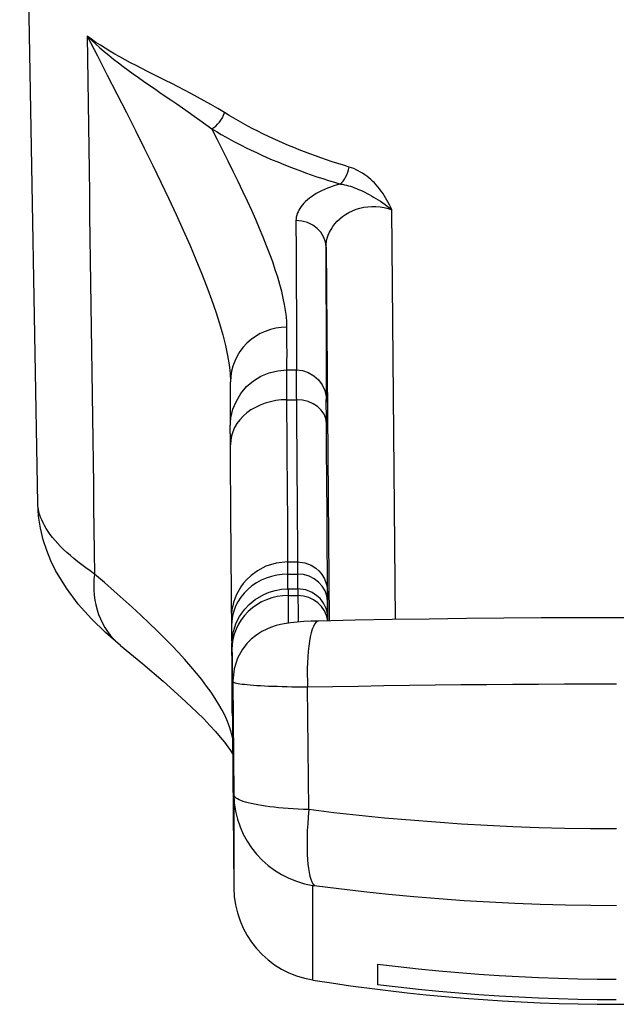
# Model space of a CAD drawing. Header units: inches. Extents: x 6 to 217, y 10 to 119.
# Tile 1 of 141: x 7.029 to 7.654, y 9.523 to 10.555. Entities that reach past the tile are written whole.
import ezdxf

# ---------------------------------------------------------------- set-up
doc = ezdxf.new("R2010")
doc.units = ezdxf.units.IN
doc.header["$MEASUREMENT"] = 0
doc.layers.add('Visible Edges(ANSI)', color=7, linetype='Continuous', lineweight=25)
doc.layers.add('Visible Tangent Edges(ANSI)', color=7, linetype='Continuous', lineweight=25)

msp = doc.modelspace()

# ---------------------------------------------------------------- linework, layer by layer
at = {"layer": 'Visible Edges(ANSI)'}
for p, q in [((7.0484, 10.0477), (7.0294, 11.1358)), ((7.3092, 10.1876), (7.3191, 10.1876)), ((7.3506, 10.1557), (7.3506, 10.1568)), ((7.3103, 9.9865), (7.3203, 9.9865)), ((7.3108, 9.9583), (7.3208, 9.9583)), ((7.2516, 9.8848), (7.2537, 9.6444)), ((7.2526, 9.8474), (7.2526, 9.8462)), ((7.4044, 9.5648), (7.4044, 9.5431))]:
    msp.add_line(p, q, dxfattribs=at)
at = {"layer": 'Visible Edges(ANSI)', "flags": 128}
for points in [[(7.2502, 10.1092), (7.2502, 10.1145), (7.2502, 10.119), (7.2501, 10.1227), (7.2501, 10.1255), (7.2501, 10.1293), (7.2502, 10.1306), (7.2503, 10.1327), (7.2508, 10.1373), (7.2529, 10.1464), (7.2564, 10.155), (7.2612, 10.163), (7.2672, 10.1701), (7.2743, 10.1762), (7.2822, 10.1811), (7.2908, 10.1846), (7.2999, 10.1868), (7.3092, 10.1876)], [(7.3191, 10.1876), (7.3256, 10.1869), (7.3318, 10.1849), (7.3375, 10.1816), (7.3424, 10.1773), (7.3463, 10.172), (7.349, 10.1661), (7.3504, 10.1598), (7.3506, 10.1575), (7.3506, 10.1568)], [(7.2504, 10.134), (7.2504, 10.1408), (7.2504, 10.15), (7.2504, 10.1614), (7.2504, 10.1751)], [(7.2515, 9.9323), (7.2514, 9.9472), (7.2513, 9.9642), (7.2511, 9.9834), (7.251, 10.0046), (7.2508, 10.0279), (7.2506, 10.0531), (7.2504, 10.0803), (7.2502, 10.1092)], [(7.135, 9.8988), (7.1192, 9.9123), (7.1045, 9.9266), (7.0908, 9.942), (7.0783, 9.9588), (7.0671, 9.9774), (7.0622, 9.9875), (7.0579, 9.9983), (7.0542, 10.0097), (7.0512, 10.0217), (7.0493, 10.0344), (7.0484, 10.0477)], [(7.3103, 9.9865), (7.298, 9.9852), (7.2872, 9.9818), (7.2785, 9.9772), (7.2719, 9.9723), (7.2671, 9.9677), (7.2637, 9.9637), (7.2611, 9.9601), (7.2592, 9.9571), (7.2567, 9.9522), (7.2551, 9.9486), (7.2535, 9.9437), (7.2527, 9.9404), (7.2522, 9.9382), (7.2518, 9.9356), (7.2515, 9.9326), (7.2514, 9.9313), (7.2513, 9.9291), (7.2513, 9.928), (7.2513, 9.9275), (7.2513, 9.9272), (7.2513, 9.927), (7.2513, 9.9265), (7.2513, 9.925), (7.2513, 9.9225), (7.2513, 9.9191)], [(7.3203, 9.9865), (7.3282, 9.9855), (7.3348, 9.983), (7.3396, 9.9799), (7.3429, 9.9769), (7.3452, 9.9743), (7.3467, 9.9722), (7.3486, 9.9688), (7.3496, 9.9665), (7.3502, 9.9649), (7.3509, 9.9626), (7.3514, 9.9602), (7.3515, 9.959), (7.3517, 9.9572), (7.3517, 9.9563), (7.3518, 9.9558), (7.3518, 9.9555), (7.3518, 9.9554), (7.3518, 9.9551), (7.3518, 9.9544), (7.3518, 9.9514)], [(7.2518, 9.8932), (7.2518, 9.8975), (7.2518, 9.8988), (7.2518, 9.8995), (7.2518, 9.9006), (7.2519, 9.9025), (7.252, 9.9038), (7.2522, 9.9062), (7.2526, 9.9088), (7.2529, 9.9106), (7.2535, 9.9134), (7.2549, 9.9181), (7.256, 9.9214), (7.2581, 9.926), (7.2598, 9.929), (7.2621, 9.9325), (7.2652, 9.9367), (7.2697, 9.9416), (7.2761, 9.947), (7.2852, 9.9524), (7.2908, 9.9547), (7.297, 9.9566), (7.3038, 9.9578), (7.3108, 9.9583)], [(7.3523, 9.9246), (7.3523, 9.9266), (7.3523, 9.9273), (7.3522, 9.9279), (7.3522, 9.9288), (7.352, 9.9305), (7.3519, 9.9317), (7.3515, 9.9339), (7.3509, 9.936), (7.3504, 9.9376), (7.3495, 9.9398), (7.3477, 9.9431), (7.3463, 9.9453), (7.3441, 9.9479), (7.3409, 9.951), (7.336, 9.9543), (7.3292, 9.9571), (7.3208, 9.9583)], [(7.352, 9.9309), (7.3519, 9.94), (7.3518, 9.9514)], [(7.3425, 9.9244), (7.3347, 9.9242), (7.3272, 9.9238), (7.3201, 9.9233), (7.3133, 9.9225), (7.3064, 9.9215), (7.3027, 9.9208), (7.2982, 9.9197), (7.2922, 9.9177), (7.2882, 9.916), (7.2831, 9.9134), (7.2799, 9.9115), (7.2763, 9.9089), (7.2721, 9.9055), (7.2675, 9.9007), (7.2625, 9.8942), (7.2577, 9.8854), (7.2541, 9.8744), (7.2527, 9.8618)], [(7.9664, 9.9244), (7.928, 9.9252), (7.8894, 9.9259), (7.8505, 9.9265), (7.8114, 9.927), (7.7723, 9.9274), (7.733, 9.9277), (7.6937, 9.9278), (7.6545, 9.9279), (7.6152, 9.9278), (7.5759, 9.9277), (7.5366, 9.9274), (7.4975, 9.927), (7.4584, 9.9265), (7.4195, 9.9259), (7.3809, 9.9252), (7.3425, 9.9244)], [(7.135, 9.8988), (7.1586, 9.8795), (7.1799, 9.8613), (7.1987, 9.8444), (7.2151, 9.8289), (7.2222, 9.8218), (7.2287, 9.815), (7.2345, 9.8086), (7.2395, 9.8028), (7.2439, 9.7975), (7.2475, 9.7927), (7.2504, 9.7886), (7.2525, 9.7852)], [(7.2526, 9.8474), (7.2527, 9.8541), (7.2527, 9.8618)], [(7.4044, 9.5648), (7.4258, 9.5622), (7.4471, 9.5598), (7.4684, 9.5577), (7.4895, 9.5559), (7.5106, 9.5542), (7.5316, 9.5528), (7.5524, 9.5517), (7.5731, 9.5507), (7.5937, 9.55), (7.6141, 9.5494), (7.6344, 9.5491), (7.6544, 9.549)], [(7.6544, 9.5274), (7.6344, 9.5275), (7.6141, 9.5278), (7.5937, 9.5283), (7.5731, 9.529), (7.5524, 9.53), (7.5316, 9.5312), (7.5106, 9.5326), (7.4895, 9.5342), (7.4684, 9.5361), (7.4471, 9.5381), (7.4258, 9.5405), (7.4044, 9.5431)]]:
    msp.add_lwpolyline(points, dxfattribs=at)
at = {"layer": 'Visible Edges(ANSI)'}
for centre, radius, start, end in [((7.3522, 9.6453), 0.0984, 180.5, 260.853), ((7.6544, 11.5227), 2, 260.853, 279.147)]:
    msp.add_arc(centre, radius, start, end, dxfattribs=at)
for centre, major_axis, ratio, start_param, end_param in [((7.1284, 10.8182), (0.1213, -0.647), 0.019564, 0.105452, 0.109164), ((7.2438, 10.8876), (0.0084, -1.0598), 0.00028, 5.864998, 5.953767)]:
    msp.add_ellipse(centre, major_axis=major_axis, ratio=ratio, start_param=start_param, end_param=end_param, dxfattribs=at)
at = {"layer": 'Visible Tangent Edges(ANSI)'}
for p, q in [((7.423, 9.926), (7.4193, 10.3555)), ((7.3504, 10.3163), (7.3538, 9.9247)), ((7.3093, 10.1564), (7.3193, 10.1564)), ((7.3105, 9.9583), (7.3104, 9.9736)), ((7.3104, 9.9736), (7.3204, 9.9736)), ((7.3204, 9.9736), (7.3205, 9.9583)), ((7.3109, 9.9511), (7.3208, 9.9511)), ((7.352, 9.9311), (7.3518, 9.9451)), ((7.2527, 9.861), (7.2537, 9.7425)), ((7.3322, 9.7267), (7.3311, 9.8554)), ((7.2537, 9.7425), (7.2537, 9.6444)), ((7.3365, 9.5481), (7.3365, 9.6473))]:
    msp.add_line(p, q, dxfattribs=at)
at = {"layer": 'Visible Tangent Edges(ANSI)', "flags": 128}
for points in [[(7.244, 10.4573), (7.2369, 10.4616), (7.2298, 10.4657), (7.2227, 10.4697), (7.2157, 10.4736), (7.2088, 10.4773), (7.202, 10.4809), (7.1953, 10.4843), (7.1887, 10.4877), (7.1821, 10.491), (7.1758, 10.4943), (7.1695, 10.4974), (7.1633, 10.5005), (7.1573, 10.5036), (7.1514, 10.5066), (7.1456, 10.5097), (7.14, 10.5127), (7.1345, 10.5157), (7.1292, 10.5187), (7.1239, 10.5217), (7.1189, 10.5248), (7.114, 10.5279), (7.1092, 10.531), (7.1046, 10.5342), (7.1001, 10.5374)], [(7.1001, 10.5374), (7.1045, 10.5334), (7.1089, 10.5293), (7.1135, 10.5253), (7.1181, 10.5214), (7.1229, 10.5174), (7.1278, 10.5135), (7.1328, 10.5097), (7.1379, 10.5058), (7.1431, 10.5019), (7.1484, 10.4981), (7.1538, 10.4942), (7.1593, 10.4904), (7.1648, 10.4865), (7.1705, 10.4826), (7.1762, 10.4786), (7.182, 10.4747), (7.1879, 10.4706), (7.1939, 10.4665), (7.1999, 10.4624), (7.2059, 10.4581), (7.2121, 10.4538), (7.2182, 10.4494), (7.2244, 10.4449), (7.2306, 10.4403)], [(7.1001, 10.5374), (7.1004, 10.5139), (7.1008, 10.4905), (7.1011, 10.467), (7.1014, 10.4435), (7.1017, 10.42), (7.1021, 10.3965), (7.1024, 10.373), (7.1027, 10.3495), (7.103, 10.326), (7.1034, 10.3025), (7.1037, 10.279), (7.104, 10.2556), (7.1043, 10.2321), (7.1046, 10.2086), (7.105, 10.1851), (7.1053, 10.1616), (7.1056, 10.1381), (7.1059, 10.1146), (7.1063, 10.0911), (7.1066, 10.0676), (7.1069, 10.0441), (7.1072, 10.0207), (7.1075, 9.9972), (7.1079, 9.9737)], [(7.1001, 10.5374), (7.1108, 10.5169), (7.1212, 10.4967), (7.1313, 10.4769), (7.1412, 10.4575), (7.1508, 10.4386), (7.16, 10.42), (7.1689, 10.4019), (7.1774, 10.3843), (7.1856, 10.3671), (7.1934, 10.3505), (7.2007, 10.3343), (7.2076, 10.3186), (7.214, 10.3035), (7.22, 10.2889), (7.2255, 10.2749), (7.2305, 10.2614), (7.235, 10.2485), (7.2389, 10.2362), (7.2423, 10.2244), (7.2451, 10.2133), (7.2473, 10.2028), (7.249, 10.193), (7.25, 10.1838), (7.2504, 10.1754)], [(7.3746, 10.4003), (7.3686, 10.4021), (7.3626, 10.404), (7.3567, 10.4059), (7.3508, 10.4079), (7.345, 10.4099), (7.3392, 10.4119), (7.3335, 10.4141), (7.3278, 10.4162), (7.3221, 10.4184), (7.3166, 10.4207), (7.311, 10.423), (7.3055, 10.4253), (7.3001, 10.4277), (7.2947, 10.4302), (7.2894, 10.4327), (7.2841, 10.4352), (7.2789, 10.4378), (7.2737, 10.4405), (7.2686, 10.4432), (7.2636, 10.4459), (7.2586, 10.4487), (7.2537, 10.4515), (7.2488, 10.4543), (7.244, 10.4573)], [(7.2306, 10.4403), (7.2356, 10.4374), (7.2406, 10.4345), (7.2457, 10.4316), (7.2508, 10.4288), (7.256, 10.426), (7.2613, 10.4233), (7.2666, 10.4206), (7.272, 10.418), (7.2774, 10.4154), (7.283, 10.4129), (7.2885, 10.4104), (7.2941, 10.408), (7.2998, 10.4056), (7.3055, 10.4032), (7.3113, 10.401), (7.3171, 10.3987), (7.323, 10.3965), (7.3289, 10.3944), (7.3349, 10.3923), (7.3409, 10.3902), (7.347, 10.3882), (7.3531, 10.3863), (7.3593, 10.3844), (7.3655, 10.3825)], [(7.3094, 10.2324), (7.3092, 10.2379), (7.3088, 10.2437), (7.308, 10.2499), (7.3069, 10.2563), (7.3056, 10.263), (7.3039, 10.27), (7.302, 10.2772), (7.2997, 10.2848), (7.2972, 10.2926), (7.2945, 10.3008), (7.2914, 10.3091), (7.2881, 10.3178), (7.2846, 10.3267), (7.2808, 10.3358), (7.2768, 10.3452), (7.2725, 10.3548), (7.268, 10.3647), (7.2633, 10.3748), (7.2584, 10.3851), (7.2532, 10.3957), (7.2479, 10.4065), (7.2423, 10.4176), (7.2366, 10.4288), (7.2306, 10.4403)], [(7.4193, 10.3555), (7.4181, 10.358), (7.4168, 10.3606), (7.4156, 10.3631), (7.4142, 10.3656), (7.4128, 10.368), (7.4113, 10.3704), (7.4098, 10.3728), (7.4082, 10.3751), (7.4065, 10.3773), (7.4048, 10.3795), (7.403, 10.3816), (7.4011, 10.3836), (7.3992, 10.3855), (7.3972, 10.3874), (7.3951, 10.3891), (7.393, 10.3908), (7.3909, 10.3923), (7.3887, 10.3938), (7.3864, 10.3951), (7.3841, 10.3964), (7.3818, 10.3975), (7.3794, 10.3986), (7.377, 10.3995), (7.3746, 10.4003)], [(7.3655, 10.3825), (7.3619, 10.3815), (7.3584, 10.3805), (7.355, 10.3793), (7.3518, 10.378), (7.3487, 10.3767), (7.3457, 10.3753), (7.3429, 10.3739), (7.3402, 10.3724), (7.3376, 10.3708), (7.3352, 10.3692), (7.333, 10.3675), (7.3309, 10.3659), (7.329, 10.3641), (7.3272, 10.3624), (7.3257, 10.3606), (7.3242, 10.3588), (7.323, 10.357), (7.3219, 10.3552), (7.321, 10.3534), (7.3202, 10.3515), (7.3196, 10.3497), (7.3192, 10.3479), (7.319, 10.346), (7.3189, 10.3442)], [(7.3655, 10.3825), (7.3675, 10.3822), (7.3696, 10.3818), (7.3717, 10.3813), (7.3738, 10.3807), (7.3759, 10.3801), (7.378, 10.3794), (7.3802, 10.3786), (7.3823, 10.3778), (7.3845, 10.3769), (7.3866, 10.376), (7.3888, 10.375), (7.3911, 10.3739), (7.3933, 10.3727), (7.3956, 10.3715), (7.3979, 10.3702), (7.4002, 10.3688), (7.4026, 10.3674), (7.4049, 10.3659), (7.4073, 10.3644), (7.4097, 10.3627), (7.4122, 10.361), (7.4145, 10.3592), (7.4169, 10.3574), (7.4193, 10.3555)], [(7.3504, 10.3163), (7.3505, 10.3194), (7.3509, 10.3226), (7.3517, 10.3257), (7.3527, 10.3288), (7.354, 10.3319), (7.3556, 10.3349), (7.3574, 10.3378), (7.3596, 10.3407), (7.3621, 10.3434), (7.3648, 10.346), (7.3677, 10.3484), (7.3709, 10.3507), (7.3744, 10.3527), (7.378, 10.3545), (7.3818, 10.356), (7.3858, 10.3573), (7.3899, 10.3582), (7.3941, 10.3587), (7.3984, 10.359), (7.4027, 10.3589), (7.407, 10.3585), (7.4112, 10.3578), (7.4153, 10.3568), (7.4193, 10.3555)], [(7.3189, 10.3442), (7.3189, 10.333), (7.319, 10.3222), (7.319, 10.3117), (7.3191, 10.3017), (7.3191, 10.292), (7.3192, 10.2828), (7.3192, 10.274), (7.3192, 10.2656), (7.3193, 10.2575), (7.3193, 10.2499), (7.3193, 10.2427), (7.3193, 10.236), (7.3194, 10.2296), (7.3194, 10.2237), (7.3194, 10.2181), (7.3194, 10.213), (7.3194, 10.2084), (7.3194, 10.2041), (7.3194, 10.2003), (7.3194, 10.1969), (7.3194, 10.1939), (7.3194, 10.1914), (7.3193, 10.1893), (7.3193, 10.1876)], [(7.3506, 10.1562), (7.3507, 10.1547), (7.3507, 10.154), (7.3508, 10.1539), (7.3508, 10.1546), (7.3508, 10.156), (7.3508, 10.1582), (7.3509, 10.161), (7.3509, 10.1646), (7.3509, 10.1688), (7.3509, 10.1738), (7.3509, 10.1795), (7.3509, 10.1859), (7.3509, 10.193), (7.3508, 10.2008), (7.3508, 10.2093), (7.3508, 10.2185), (7.3508, 10.2283), (7.3507, 10.2389), (7.3507, 10.2501), (7.3506, 10.262), (7.3506, 10.2746), (7.3505, 10.2879), (7.3504, 10.3018), (7.3504, 10.3163)], [(7.3094, 10.1876), (7.3094, 10.1883), (7.3094, 10.1892), (7.3094, 10.1901), (7.3094, 10.1912), (7.3094, 10.1923), (7.3094, 10.1935), (7.3094, 10.1949), (7.3094, 10.1963), (7.3094, 10.1978), (7.3094, 10.1995), (7.3095, 10.2012), (7.3095, 10.203), (7.3095, 10.2049), (7.3095, 10.207), (7.3095, 10.2091), (7.3094, 10.2113), (7.3094, 10.2136), (7.3094, 10.216), (7.3094, 10.2185), (7.3094, 10.2211), (7.3094, 10.2238), (7.3094, 10.2266), (7.3094, 10.2295), (7.3094, 10.2324)], [(7.3093, 10.1564), (7.3093, 10.1588), (7.3093, 10.1612), (7.3093, 10.1635), (7.3092, 10.1657), (7.3092, 10.1678), (7.3092, 10.1698), (7.3092, 10.1717), (7.3092, 10.1735), (7.3092, 10.1751), (7.3092, 10.1767), (7.3092, 10.1782), (7.3092, 10.1796), (7.3092, 10.1809), (7.3092, 10.182), (7.3092, 10.1831), (7.3092, 10.184), (7.3092, 10.1848), (7.3092, 10.1856), (7.3092, 10.1862), (7.3092, 10.1867), (7.3092, 10.1871), (7.3092, 10.1873), (7.3092, 10.1875), (7.3092, 10.1876)], [(7.3191, 10.1876), (7.3191, 10.1875), (7.3191, 10.1873), (7.3191, 10.1871), (7.3191, 10.1867), (7.3191, 10.1862), (7.3191, 10.1856), (7.3191, 10.1848), (7.3191, 10.184), (7.3191, 10.1831), (7.3191, 10.182), (7.3191, 10.1808), (7.3191, 10.1796), (7.3191, 10.1782), (7.3191, 10.1767), (7.3192, 10.1751), (7.3192, 10.1734), (7.3192, 10.1716), (7.3192, 10.1697), (7.3192, 10.1677), (7.3192, 10.1657), (7.3192, 10.1635), (7.3192, 10.1612), (7.3192, 10.1588), (7.3193, 10.1564)], [(7.3105, 9.9865), (7.3105, 9.991), (7.3105, 9.9957), (7.3105, 10.0006), (7.3104, 10.0057), (7.3104, 10.0111), (7.3103, 10.0168), (7.3103, 10.0226), (7.3103, 10.0287), (7.3102, 10.0351), (7.3102, 10.0416), (7.3101, 10.0484), (7.3101, 10.0555), (7.31, 10.0627), (7.3099, 10.0702), (7.3099, 10.0779), (7.3098, 10.0858), (7.3098, 10.0939), (7.3097, 10.1022), (7.3096, 10.1107), (7.3096, 10.1194), (7.3095, 10.1284), (7.3094, 10.1375), (7.3094, 10.1468), (7.3093, 10.1564)], [(7.3193, 10.1564), (7.3193, 10.1468), (7.3194, 10.1375), (7.3195, 10.1284), (7.3195, 10.1195), (7.3196, 10.1107), (7.3197, 10.1022), (7.3197, 10.0939), (7.3198, 10.0857), (7.3198, 10.0778), (7.3199, 10.0701), (7.32, 10.0627), (7.32, 10.0554), (7.3201, 10.0484), (7.3201, 10.0416), (7.3202, 10.035), (7.3202, 10.0287), (7.3202, 10.0226), (7.3203, 10.0167), (7.3203, 10.0111), (7.3204, 10.0057), (7.3204, 10.0005), (7.3204, 9.9956), (7.3205, 9.9909), (7.3205, 9.9865)], [(7.3508, 10.1317), (7.3507, 10.1338), (7.3507, 10.1358), (7.3507, 10.1377), (7.3507, 10.1396), (7.3507, 10.1414), (7.3507, 10.143), (7.3507, 10.1446), (7.3506, 10.1461), (7.3506, 10.1475), (7.3506, 10.1488), (7.3506, 10.1499), (7.3506, 10.151), (7.3506, 10.152), (7.3506, 10.1529), (7.3506, 10.1537), (7.3506, 10.1544), (7.3506, 10.155), (7.3506, 10.1555), (7.3506, 10.1558), (7.3506, 10.1561), (7.3506, 10.1563), (7.3506, 10.1564), (7.3506, 10.1563), (7.3506, 10.1562)], [(7.3521, 9.9296), (7.3521, 9.9331), (7.3521, 9.9371), (7.3521, 9.9415), (7.352, 9.9464), (7.352, 9.9517), (7.352, 9.9574), (7.3519, 9.9636), (7.3519, 9.9702), (7.3518, 9.9772), (7.3518, 9.9847), (7.3517, 9.9926), (7.3517, 10.0009), (7.3516, 10.0096), (7.3516, 10.0188), (7.3515, 10.0283), (7.3514, 10.0383), (7.3514, 10.0487), (7.3513, 10.0594), (7.3512, 10.0706), (7.3511, 10.0821), (7.351, 10.094), (7.3509, 10.1062), (7.3508, 10.1188), (7.3508, 10.1317)], [(7.1079, 9.9737), (7.1032, 9.9769), (7.0987, 9.9801), (7.0944, 9.9834), (7.0902, 9.9866), (7.0863, 9.9898), (7.0825, 9.9931), (7.0789, 9.9963), (7.0755, 9.9995), (7.0723, 10.0027), (7.0693, 10.0058), (7.0665, 10.009), (7.0639, 10.0121), (7.0615, 10.0153), (7.0593, 10.0183), (7.0573, 10.0214), (7.0555, 10.0245), (7.0539, 10.0275), (7.0525, 10.0304), (7.0513, 10.0334), (7.0503, 10.0363), (7.0495, 10.0392), (7.049, 10.0421), (7.0486, 10.0449), (7.0485, 10.0477)], [(7.3104, 9.9736), (7.3104, 9.9746), (7.3104, 9.9756), (7.3104, 9.9766), (7.3104, 9.9775), (7.3104, 9.9784), (7.3104, 9.9792), (7.3104, 9.98), (7.3104, 9.9807), (7.3104, 9.9814), (7.3104, 9.9821), (7.3104, 9.9827), (7.3103, 9.9833), (7.3103, 9.9838), (7.3103, 9.9843), (7.3103, 9.9847), (7.3103, 9.9851), (7.3103, 9.9854), (7.3103, 9.9857), (7.3103, 9.986), (7.3103, 9.9862), (7.3103, 9.9863), (7.3103, 9.9864), (7.3103, 9.9865), (7.3103, 9.9865)], [(7.3203, 9.9865), (7.3203, 9.9865), (7.3203, 9.9864), (7.3203, 9.9863), (7.3203, 9.9862), (7.3203, 9.986), (7.3203, 9.9857), (7.3203, 9.9854), (7.3203, 9.9851), (7.3203, 9.9847), (7.3203, 9.9843), (7.3203, 9.9838), (7.3203, 9.9833), (7.3203, 9.9827), (7.3203, 9.9821), (7.3203, 9.9814), (7.3203, 9.9807), (7.3203, 9.98), (7.3203, 9.9792), (7.3203, 9.9784), (7.3203, 9.9775), (7.3203, 9.9766), (7.3203, 9.9756), (7.3203, 9.9746), (7.3204, 9.9736)], [(7.2524, 9.8025), (7.2511, 9.8079), (7.2493, 9.8134), (7.2471, 9.8191), (7.2446, 9.8249), (7.2415, 9.8309), (7.2381, 9.837), (7.2342, 9.8433), (7.23, 9.8497), (7.2253, 9.8562), (7.2202, 9.863), (7.2147, 9.8698), (7.2088, 9.8768), (7.2025, 9.884), (7.1958, 9.8914), (7.1887, 9.8989), (7.1812, 9.9065), (7.1733, 9.9143), (7.165, 9.9223), (7.1564, 9.9305), (7.1474, 9.9388), (7.138, 9.9473), (7.1283, 9.9559), (7.1183, 9.9647), (7.1079, 9.9737)], [(7.3109, 9.9511), (7.3109, 9.9517), (7.3109, 9.9522), (7.3109, 9.9528), (7.3109, 9.9533), (7.3109, 9.9537), (7.3109, 9.9542), (7.3109, 9.9546), (7.3109, 9.9551), (7.3109, 9.9554), (7.3109, 9.9558), (7.3109, 9.9561), (7.3109, 9.9565), (7.3109, 9.9567), (7.3109, 9.957), (7.3108, 9.9572), (7.3108, 9.9575), (7.3108, 9.9576), (7.3108, 9.9578), (7.3108, 9.9579), (7.3108, 9.9581), (7.3108, 9.9581), (7.3108, 9.9582), (7.3108, 9.9582), (7.3108, 9.9583)], [(7.3113, 9.9223), (7.3112, 9.9232), (7.3112, 9.9242), (7.3112, 9.9252), (7.3112, 9.9262), (7.3112, 9.9272), (7.3112, 9.9283), (7.3112, 9.9293), (7.3111, 9.9304), (7.3111, 9.9316), (7.3111, 9.9327), (7.3111, 9.9339), (7.3111, 9.9351), (7.3111, 9.9363), (7.3111, 9.9375), (7.311, 9.9388), (7.311, 9.9401), (7.311, 9.9414), (7.311, 9.9427), (7.311, 9.944), (7.311, 9.9454), (7.3109, 9.9468), (7.3109, 9.9482), (7.3109, 9.9496), (7.3109, 9.9511)], [(7.3208, 9.9583), (7.3208, 9.9582), (7.3208, 9.9582), (7.3208, 9.9581), (7.3208, 9.9581), (7.3208, 9.9579), (7.3208, 9.9578), (7.3208, 9.9576), (7.3208, 9.9575), (7.3208, 9.9572), (7.3208, 9.957), (7.3208, 9.9567), (7.3208, 9.9564), (7.3208, 9.9561), (7.3208, 9.9558), (7.3208, 9.9554), (7.3208, 9.9551), (7.3208, 9.9546), (7.3208, 9.9542), (7.3208, 9.9537), (7.3208, 9.9533), (7.3208, 9.9528), (7.3208, 9.9522), (7.3208, 9.9517), (7.3208, 9.9511)], [(7.3208, 9.9511), (7.3209, 9.9497), (7.3209, 9.9483), (7.3209, 9.947), (7.3209, 9.9457), (7.3209, 9.9444), (7.3209, 9.9431), (7.321, 9.9418), (7.321, 9.9406), (7.321, 9.9393), (7.321, 9.9381), (7.321, 9.9369), (7.321, 9.9358), (7.321, 9.9346), (7.3211, 9.9335), (7.3211, 9.9324), (7.3211, 9.9313), (7.3211, 9.9302), (7.3211, 9.9292), (7.3211, 9.9282), (7.3211, 9.9272), (7.3211, 9.9262), (7.3212, 9.9252), (7.3212, 9.9243), (7.3212, 9.9233)], [(7.3518, 9.9451), (7.3518, 9.9464), (7.3518, 9.9476), (7.3518, 9.9488), (7.3518, 9.9498), (7.3518, 9.9508), (7.3518, 9.9517), (7.3518, 9.9524), (7.3518, 9.9531), (7.3518, 9.9537), (7.3518, 9.9542), (7.3518, 9.9546), (7.3518, 9.9549), (7.3518, 9.9552), (7.3518, 9.9553), (7.3518, 9.9553), (7.3518, 9.9552), (7.3518, 9.9551), (7.3518, 9.9548), (7.3518, 9.9545), (7.3518, 9.9541), (7.3518, 9.9535), (7.3518, 9.9529), (7.3518, 9.9522), (7.3518, 9.9514)], [(7.3518, 9.9514), (7.3518, 9.9503), (7.3518, 9.9493), (7.3518, 9.9483), (7.3518, 9.9473), (7.3518, 9.9464), (7.3519, 9.9454), (7.3519, 9.9445), (7.3519, 9.9435), (7.3519, 9.9426), (7.3519, 9.9417), (7.3519, 9.9409), (7.3519, 9.94), (7.3519, 9.9392), (7.3519, 9.9383), (7.3519, 9.9375), (7.3519, 9.9367), (7.3519, 9.9359), (7.352, 9.9352), (7.352, 9.9344), (7.352, 9.9337), (7.352, 9.933), (7.352, 9.9323), (7.352, 9.9316), (7.352, 9.9309)], [(7.2518, 9.8931), (7.2518, 9.8939), (7.2518, 9.8947), (7.2518, 9.8954), (7.2518, 9.896), (7.2518, 9.8966), (7.2518, 9.8971), (7.2518, 9.8975), (7.2518, 9.8979), (7.2518, 9.8982), (7.2518, 9.8984), (7.2518, 9.8986), (7.2518, 9.8987), (7.2518, 9.8987), (7.2518, 9.8986), (7.2518, 9.8985), (7.2518, 9.8983), (7.2518, 9.8981), (7.2518, 9.8977), (7.2518, 9.8973), (7.2518, 9.8969), (7.2518, 9.8963), (7.2518, 9.8957), (7.2518, 9.8951), (7.2518, 9.8943)], [(7.2516, 9.8848), (7.2517, 9.8755), (7.2518, 9.867), (7.2519, 9.8593), (7.2519, 9.8524), (7.252, 9.8464), (7.252, 9.8412), (7.2521, 9.8369), (7.2521, 9.8334), (7.2521, 9.8308), (7.2522, 9.829), (7.2522, 9.8281), (7.2522, 9.828), (7.2522, 9.8288), (7.2522, 9.8304), (7.2522, 9.8329), (7.2522, 9.8362), (7.2522, 9.8404), (7.2521, 9.8454), (7.2521, 9.8513), (7.252, 9.858), (7.252, 9.8655), (7.2519, 9.8739), (7.2519, 9.8831), (7.2518, 9.8931)], [(7.2518, 9.8943), (7.2519, 9.8893), (7.252, 9.8846), (7.252, 9.8801), (7.2521, 9.8758), (7.2521, 9.8719), (7.2521, 9.8681), (7.2522, 9.8647), (7.2522, 9.8615), (7.2523, 9.8585), (7.2523, 9.8559), (7.2523, 9.8534), (7.2524, 9.8513), (7.2524, 9.8494), (7.2524, 9.8478), (7.2525, 9.8465), (7.2525, 9.8454), (7.2525, 9.8446), (7.2525, 9.844), (7.2526, 9.8438), (7.2526, 9.8438), (7.2526, 9.844), (7.2526, 9.8446), (7.2526, 9.8454), (7.2526, 9.8464)], [(7.2526, 9.8464), (7.2526, 9.8469), (7.2526, 9.8475), (7.2526, 9.848), (7.2526, 9.8486), (7.2527, 9.8491), (7.2527, 9.8497), (7.2527, 9.8503), (7.2527, 9.8509), (7.2527, 9.8514), (7.2527, 9.852), (7.2527, 9.8526), (7.2527, 9.8532), (7.2527, 9.8538), (7.2527, 9.8545), (7.2527, 9.8551), (7.2527, 9.8557), (7.2527, 9.8563), (7.2527, 9.857), (7.2527, 9.8576), (7.2527, 9.8583), (7.2527, 9.8589), (7.2527, 9.8596), (7.2527, 9.8603), (7.2527, 9.861)], [(7.2527, 9.861), (7.2529, 9.8606), (7.2534, 9.8603), (7.2541, 9.8599), (7.2552, 9.8596), (7.2566, 9.8593), (7.2583, 9.859), (7.2602, 9.8587), (7.2625, 9.8583), (7.265, 9.8581), (7.2679, 9.8578), (7.271, 9.8575), (7.2743, 9.8572), (7.278, 9.857), (7.2818, 9.8568), (7.2859, 9.8565), (7.2902, 9.8563), (7.2948, 9.8562), (7.2995, 9.856), (7.3044, 9.8558), (7.3095, 9.8557), (7.3147, 9.8556), (7.3201, 9.8555), (7.3255, 9.8554), (7.3311, 9.8554)], [(7.3311, 9.8554), (7.3576, 9.8559), (7.3842, 9.8563), (7.411, 9.8568), (7.4378, 9.8571), (7.4647, 9.8575), (7.4917, 9.8578), (7.5188, 9.858), (7.5459, 9.8582), (7.573, 9.8584), (7.6002, 9.8585), (7.6273, 9.8586), (7.6545, 9.8586)], [(7.3322, 9.7267), (7.3267, 9.7269), (7.3213, 9.7272), (7.316, 9.7275), (7.3107, 9.7278), (7.3056, 9.7282), (7.3007, 9.7287), (7.2959, 9.7292), (7.2914, 9.7297), (7.287, 9.7303), (7.2829, 9.731), (7.279, 9.7316), (7.2753, 9.7323), (7.2719, 9.7331), (7.2688, 9.7338), (7.266, 9.7346), (7.2634, 9.7354), (7.2612, 9.7363), (7.2592, 9.7371), (7.2576, 9.738), (7.2562, 9.7389), (7.2551, 9.7398), (7.2544, 9.7407), (7.2539, 9.7416), (7.2537, 9.7425)], [(7.6545, 9.7065), (7.6274, 9.7067), (7.6003, 9.7071), (7.5733, 9.7078), (7.5462, 9.7088), (7.5192, 9.7101), (7.4922, 9.7116), (7.4653, 9.7135), (7.4385, 9.7156), (7.4117, 9.7179), (7.3851, 9.7206), (7.3586, 9.7235), (7.3322, 9.7267)], [(7.3365, 9.6473), (7.3365, 9.6473), (7.3365, 9.6473), (7.3365, 9.6473), (7.3365, 9.6473), (7.3366, 9.6473), (7.3366, 9.6473), (7.3366, 9.6473), (7.3367, 9.6473), (7.3367, 9.6473), (7.3368, 9.6473), (7.3368, 9.6473), (7.3369, 9.6473), (7.3369, 9.6473), (7.337, 9.6473), (7.3371, 9.6473), (7.3371, 9.6473), (7.3372, 9.6473), (7.3373, 9.6473), (7.3374, 9.6473), (7.3374, 9.6473), (7.3375, 9.6473), (7.3376, 9.6473), (7.3377, 9.6473), (7.3378, 9.6473)], [(7.3378, 9.6473), (7.3637, 9.644), (7.3898, 9.6409), (7.4159, 9.6382), (7.4422, 9.6357), (7.4686, 9.6335), (7.495, 9.6316), (7.5215, 9.63), (7.5481, 9.6287), (7.5747, 9.6276), (7.6013, 9.6269), (7.6279, 9.6265), (7.6545, 9.6263)]]:
    msp.add_lwpolyline(points, dxfattribs=at)
at = {"layer": 'Visible Tangent Edges(ANSI)'}
for centre, major_axis, ratio, start_param, end_param in [((7.2306, 10.4569), (-0.0102, -0.0172), 0.605985, 0.777452, 1.936728), ((7.3655, 10.3999), (0.0056, 0.0192), 0.438684, 3.726205, 4.857091), ((7.3189, 10.316), (0.0315, 0.0002), 0.893914, 0.004212, 1.566361), ((7.3094, 10.1752), (-0.0591, -0.0002), 0.96843, 4.70983, 6.283185), ((7.3093, 10.1096), (-0.0591, -0.0004), 0.791895, 4.70654, 6.283185), ((7.3193, 10.1314), (0.0315, 0.0002), 0.791895, 0.001681, 1.56494), ((7.3191, 10.1559), (0.0315, 0.0009), 0.998486, 6.2631, 6.283185), ((7.1968, 9.9754), (-0.0618, -0.0766), 0.850645, 5.332793, 6.283185), ((7.3104, 9.9196), (-0.0591, -0.0005), 0.913858, 4.704588, 6.283185), ((7.3204, 9.9448), (0.0315, 0.0003), 0.913858, 0.000183, 1.562974), ((7.3109, 9.8949), (-0.0591, -0.0007), 0.952219, 4.701877, 6.280756), ((7.3208, 9.9211), (0.0315, 0.0003), 0.952219, 0.10636, 1.560239), ((7.3438, 9.8654), (-0.0013, 0.059), 0.222323, 0, 1.736301), ((7.3118, 9.8615), (-0.0591, 0.0003), 0.995774, 0, 0.014258), ((7.3117, 9.8469), (-0.0591, 0.0004), 0.997474, 0, 0.015948), ((7.3522, 9.7434), (-0.0984, 0), 0.989073, 0.008742, 1.411068), ((7.3534, 9.7434), (-0.0129, -0.0976), 0.194493, 4.90997, 6.134065)]:
    msp.add_ellipse(centre, major_axis=major_axis, ratio=ratio, start_param=start_param, end_param=end_param, dxfattribs=at)

doc.saveas('drawing.dxf')
